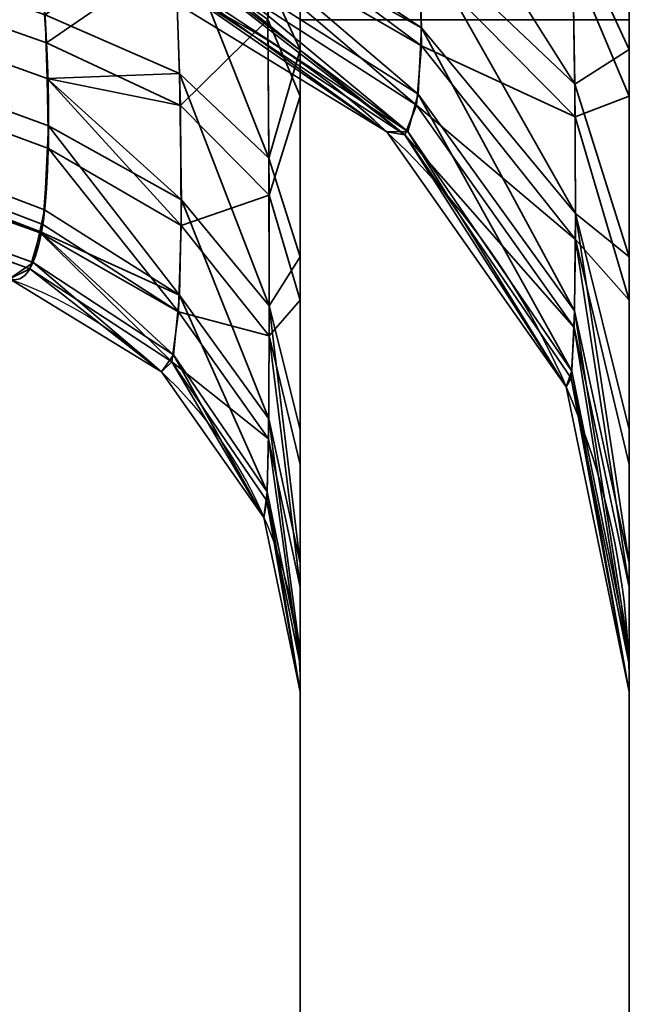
# Model space of a CAD drawing. Header units: millimetres. Extents: x -603 to 3703, y -120 to 249.
# Tile 9 of 256: x -415.39 to -414, y -42.69 to -40.45. Entities that reach past the tile are written whole.
import ezdxf

# ---------------------------------------------------------------- set-up
doc = ezdxf.new("R2010")
doc.units = ezdxf.units.MM
doc.layers.add('151', color=7, linetype='Continuous', true_color=0xffffff)

# ---------------------------------------------------------------- blocks, each defined once
blk = doc.blocks.new('UG_SURFACE_033')
at = {"layer": '151', "color": 252, "linetype": 'Continuous', "lineweight": 35}
for points in [[(-414.75, -17.25, 1169.5381), (-414.75, -45.7122, 1169.5381), (-414.75, -19.4048, 1173.1852), (-414.75, -18.9952, 1172.8877)], [(-414.75, -45.7122, 1169.5381), (-414.75, -17.25, 1169.5381), (-414.75, -17.25, 1166.2939), (-414.75, -39.3478, 1166.2939)], [(-414.75, -18.7531, 1007.1909), (-414.75, -19.2157, 1006.9851), (-414.75, -40.6226, 1014.0123), (-414.75, -39.4812, 1013.7091)], [(-414.75, -40.6226, 1014.0123), (-414.75, -19.2157, 1006.9851), (-414.75, -19.5545, 1006.6088)], [(-414, -45.8491, 1169.1622), (-414, -19.2197, 1169.1622), (-414, -19.3011, 1172.2006), (-414, -19.9638, 1172.682)], [(-414, -39.3478, 1166.2939), (-414, -19.2197, 1166.2939), (-414, -19.2197, 1169.1622), (-414, -45.8491, 1169.1622)], [(-414.75, -19.658, 1173.6238), (-414.75, -19.4048, 1173.1852), (-414.75, -45.7122, 1169.5381)], [(-414.75, -19.5545, 1174.6088), (-414.75, -19.7109, 1174.1272), (-414.75, -45.7122, 1169.5381), (-414.75, -40.4485, 1184)], [(-414.75, -40.6226, 1014.0123), (-414.75, -19.5545, 1006.6088), (-414.75, -19.7109, 1006.1272), (-414.75, -45.3736, 1014.5735)], [(-414.75, -45.7122, 1169.5381), (-414.75, -19.7109, 1174.1272), (-414.75, -19.658, 1173.6238)], [(-414.75, -19.7109, 1006.1272), (-414.75, -19.658, 1005.6237), (-414.75, -40.4485, 996), (-414.75, -47, 1014.0001)], [(-414.75, -19.7109, 1006.1272), (-414.75, -47, 1014.0001), (-414.75, -47, 1014.25), (-414.75, -45.3736, 1014.5735)], [(-414, -19.9638, 1172.682), (-414, -20.3733, 1173.3913), (-414, -45.8491, 1169.1622)], [(-414, -40.4485, 1184), (-414, -45.8491, 1169.1622), (-414, -20.4589, 1174.2059), (-414, -20.2058, 1174.9848)], [(-414, -20.3733, 1173.3913), (-414, -20.4589, 1174.2059), (-414, -45.8491, 1169.1622)], [(-414, -20.3733, 1005.3914), (-414, -20.4589, 1006.2059), (-414, -47, 1014.0001), (-414, -40.4485, 996)], [(-414, -45.3736, 1014.5735), (-414, -20.4589, 1006.2059), (-414, -40.0742, 1013.7997)], [(-414, -45.3736, 1014.5735), (-414, -47, 1014.25), (-414, -47, 1014.0001), (-414, -20.4589, 1006.2059)], [(-415.3485, -40.198, 1014.8238), (-415.3273, -40.5016, 1015.0163), (-428.9332, -35.6956, 1019.2667)], [(-428.9332, -35.6956, 1019.2667), (-415.3361, -40.9151, 1015.5689), (-415.3417, -40.9346, 1015.6351)], [(-428.9332, -35.6956, 1019.2667), (-415.326, -40.5829, 1015.1013), (-415.3233, -40.7418, 1015.2674)], [(-415.3233, -40.7418, 1015.2674), (-415.3361, -40.9151, 1015.5689), (-428.9332, -35.6956, 1019.2667)], [(-415.3417, -40.9346, 1015.6351), (-428.9045, -36.0625, 1019.7905), (-428.9332, -35.6956, 1019.2667)], [(-415.3273, -40.5016, 1015.0163), (-415.326, -40.5829, 1015.1013), (-428.9332, -35.6956, 1019.2667)], [(-428.9332, -35.6956, 1160.7332), (-415.3317, -40.8817, 1164.5039), (-415.3228, -40.6908, 1164.7969)], [(-428.9332, -35.6956, 1160.7332), (-428.9045, -36.0625, 1160.2094), (-415.3425, -40.931, 1164.3629)], [(-415.3425, -40.931, 1164.3629), (-415.3317, -40.8817, 1164.5039), (-428.9332, -35.6956, 1160.7332)], [(-428.9332, -35.6956, 1160.7332), (-415.3261, -40.5826, 1164.8979), (-415.3306, -40.4376, 1165.0332)], [(-415.3228, -40.6908, 1164.7969), (-415.3261, -40.5826, 1164.8979), (-428.9332, -35.6956, 1160.7332)], [(-428.9045, -36.0625, 1019.7905), (-415.3654, -41.0167, 1015.9144), (-415.4116, -41.0394, 1016.2971)], [(-428.9045, -36.0625, 1019.7905), (-415.3417, -40.9346, 1015.6351), (-415.3654, -41.0167, 1015.9144)], [(-415.4116, -41.0394, 1163.7028), (-415.3581, -41.0022, 1164.1591), (-428.9045, -36.0625, 1160.2094)], [(-415.3581, -41.0022, 1164.1591), (-415.3425, -40.931, 1164.3629), (-428.9045, -36.0625, 1160.2094)], [(-414.8244, -40.3562, 1165.6972), (-414.75, -40.5162, 1166.0403), (-414.75, -39.3478, 1166.2939)], [(-414.75, -45.7122, 1169.5381), (-414.75, -39.3478, 1166.2939), (-414.75, -40.5162, 1166.0403)], [(-414, -39.3478, 1166.2939), (-414, -40.5162, 1166.0403), (-414.1303, -40.2362, 1165.4398)], [(-414, -40.5162, 1166.0403), (-414, -39.3478, 1166.2939), (-414, -45.8491, 1169.1622)], [(-414.75, -39.4812, 1013.7091), (-414.75, -40.6226, 1014.0123), (-414.8235, -40.4481, 1014.3458)], [(-414.5017, -39.9979, 1164.9288), (-414.1303, -40.2362, 1165.4398), (-414.1244, -40.5954, 1165.2396)], [(-414.1244, -40.5954, 1165.2396), (-414.48, -40.2577, 1164.798), (-414.5017, -39.9979, 1164.9288)], [(-414.1287, -40.3172, 1014.5959), (-414, -40.6226, 1014.0123), (-414, -40.0742, 1013.7997)], [(-414, -40.0742, 1013.7997), (-414, -40.6226, 1014.0123), (-414, -45.3736, 1014.5735)], [(-414.473, -40.4671, 1164.6086), (-415.0023, -40.1721, 1164.3602), (-415.0082, -40.1088, 1164.4167)], [(-415.0082, -40.1088, 1164.4167), (-414.48, -40.2577, 1164.798), (-414.473, -40.4671, 1164.6086)], [(-414.4735, -40.5084, 1015.444), (-414.4771, -40.3111, 1015.241), (-415.0079, -40.1091, 1015.5828)], [(-415.0079, -40.1091, 1015.5828), (-415.0033, -40.201, 1015.6767), (-414.4735, -40.5084, 1015.444)], [(-414.4809, -40.6185, 1164.3671), (-415.018, -40.2774, 1164.1895), (-415.0023, -40.1721, 1164.3602)], [(-415.0023, -40.1721, 1164.3602), (-414.473, -40.4671, 1164.6086), (-414.4809, -40.6185, 1164.3671)], [(-415.3273, -40.5016, 1015.0163), (-415.3485, -40.198, 1014.8238), (-415.0333, -40.2993, 1014.6302)], [(-415.3306, -40.4376, 1165.0332), (-415.0243, -40.5711, 1165.2079), (-415.0367, -40.22, 1165.4052)], [(-415.0367, -40.22, 1165.4052), (-415.0243, -40.5711, 1165.2079), (-414.8211, -40.764, 1165.4602)], [(-414.8211, -40.764, 1165.4602), (-414.8244, -40.3562, 1165.6972), (-415.0367, -40.22, 1165.4052)], [(-415.0033, -40.201, 1015.6767), (-415.0256, -40.2946, 1015.8536), (-414.4848, -40.6436, 1015.6934)], [(-414.4848, -40.6436, 1015.6934), (-414.4735, -40.5084, 1015.444), (-415.0033, -40.201, 1015.6767)], [(-414.1244, -40.5954, 1165.2396), (-414.1303, -40.2362, 1165.4398), (-414, -40.5162, 1166.0403)], [(-414.48, -40.2577, 1164.798), (-414.1244, -40.5954, 1165.2396), (-414.1226, -40.8903, 1164.9649)], [(-414.1226, -40.8903, 1164.9649), (-414.473, -40.4671, 1164.6086), (-414.48, -40.2577, 1164.798)], [(-414.5043, -40.7033, 1164.0801), (-415.0369, -40.301, 1164.1051), (-415.018, -40.2774, 1164.1895)], [(-415.018, -40.2774, 1164.1895), (-414.4809, -40.6185, 1164.3671), (-414.5043, -40.7033, 1164.0801)], [(-415.0333, -40.2993, 1014.6302), (-415.0226, -40.6439, 1014.8485), (-415.3273, -40.5016, 1015.0163)], [(-415.0355, -40.3034, 1015.8936), (-415.077, -40.3402, 1016.0618), (-414.5109, -40.7112, 1015.981)], [(-414.5043, -40.7033, 1164.0801), (-415.0642, -40.335, 1163.9829), (-415.0369, -40.301, 1164.1051)], [(-415.0256, -40.2946, 1015.8536), (-415.0355, -40.3034, 1015.8936), (-414.5109, -40.7112, 1015.981)], [(-415.0226, -40.6439, 1014.8485), (-415.0333, -40.2993, 1014.6302), (-414.8235, -40.4481, 1014.3458)], [(-414.5109, -40.7112, 1015.981), (-414.4848, -40.6436, 1015.6934), (-415.0256, -40.2946, 1015.8536)], [(-414.4771, -40.3111, 1015.241), (-414.1236, -40.6699, 1014.8178), (-414.1287, -40.3172, 1014.5959)], [(-414.1236, -40.6699, 1014.8178), (-414.4771, -40.3111, 1015.241), (-414.4735, -40.5084, 1015.444)], [(-414.5523, -40.7044, 1163.7028), (-414.5523, -40.7044, 1016.2971), (-415.1578, -40.3336, 1016.2971), (-415.1578, -40.3336, 1163.7028)], [(-414.5523, -40.7044, 1163.7028), (-415.1578, -40.3336, 1163.7028), (-415.0642, -40.335, 1163.9829)], [(-415.077, -40.3402, 1016.0618), (-415.1578, -40.3336, 1016.2971), (-414.5523, -40.7044, 1016.2971)], [(-414, -40.6226, 1014.0123), (-414.1287, -40.3172, 1014.5959), (-414.1236, -40.6699, 1014.8178)], [(-414.5523, -40.7044, 1016.2971), (-414.5109, -40.7112, 1015.981), (-415.077, -40.3402, 1016.0618)], [(-415.0642, -40.335, 1163.9829), (-414.5043, -40.7033, 1164.0801), (-414.5523, -40.7044, 1163.7028)], [(-414.75, -40.5162, 1166.0403), (-414.8244, -40.3562, 1165.6972), (-414.8211, -40.764, 1165.4602)], [(-415.0243, -40.5711, 1165.2079), (-415.3306, -40.4376, 1165.0332), (-415.3261, -40.5826, 1164.8979)], [(-414.8235, -40.4481, 1014.3458), (-414.8206, -40.8489, 1014.6067), (-415.0226, -40.6439, 1014.8485)], [(-414.8206, -40.8489, 1014.6067), (-414.8235, -40.4481, 1014.3458), (-414.75, -40.6226, 1014.0123)], [(-414, -45.8491, 1169.1622), (-414, -40.4485, 1184), (-414.75, -40.4485, 1184), (-414.75, -45.7122, 1169.5381)], [(-414, -47, 1014.0001), (-414.75, -47, 1014.0001), (-414.75, -40.4485, 996), (-414, -40.4485, 996)], [(-414.1247, -41.112, 1164.6239), (-414.4809, -40.6185, 1164.3671), (-414.473, -40.4671, 1164.6086)], [(-414.473, -40.4671, 1164.6086), (-414.1226, -40.8903, 1164.9649), (-414.1247, -41.112, 1164.6239)], [(-415.326, -40.5829, 1015.1013), (-415.3273, -40.5016, 1015.0163), (-415.0226, -40.6439, 1014.8485)], [(-414.1227, -40.9496, 1015.11), (-414.4735, -40.5084, 1015.444), (-414.4848, -40.6436, 1015.6934)], [(-414.4735, -40.5084, 1015.444), (-414.1227, -40.9496, 1015.11), (-414.1236, -40.6699, 1014.8178)], [(-414.8211, -40.764, 1165.4602), (-414.75, -40.9889, 1165.7544), (-414.75, -40.5162, 1166.0403)], [(-414.75, -43.9948, 1164.5052), (-414.75, -40.5162, 1166.0403), (-414.75, -40.9889, 1165.7544)], [(-414.75, -40.5162, 1166.0403), (-414.75, -43.9948, 1164.5052), (-414.75, -45.3736, 1165.4265), (-414.75, -45.7122, 1169.5381)], [(-414, -40.5162, 1166.0403), (-414, -40.9889, 1165.7544), (-414.1244, -40.5954, 1165.2396)], [(-414, -45.8491, 1169.1622), (-414, -45.3736, 1165.4265), (-414, -43.9948, 1164.5052), (-414, -40.5162, 1166.0403)], [(-414, -40.9889, 1165.7544), (-414, -40.5162, 1166.0403), (-414, -43.9948, 1164.5052)], [(-415.3261, -40.5826, 1164.8979), (-415.0203, -40.8594, 1164.9388), (-415.0243, -40.5711, 1165.2079)], [(-415.0243, -40.5711, 1165.2079), (-415.0203, -40.8594, 1164.9388), (-414.82, -41.1012, 1165.1425)], [(-414.82, -41.1012, 1165.1425), (-414.8211, -40.764, 1165.4602), (-415.0243, -40.5711, 1165.2079)], [(-415.3261, -40.5826, 1164.8979), (-415.3228, -40.6908, 1164.7969), (-415.0203, -40.8594, 1164.9388)], [(-415.0206, -40.9174, 1015.1343), (-415.3233, -40.7418, 1015.2674), (-415.326, -40.5829, 1015.1013)], [(-415.326, -40.5829, 1015.1013), (-415.0226, -40.6439, 1014.8485), (-415.0206, -40.9174, 1015.1343)], [(-414.1226, -40.8903, 1164.9649), (-414.1244, -40.5954, 1165.2396), (-414, -40.9889, 1165.7544)], [(-414.75, -40.6226, 1014.0123), (-414.75, -41.0877, 1014.3251), (-414.8206, -40.8489, 1014.6067)], [(-414.75, -45.3736, 1014.5735), (-414.75, -43.9948, 1015.4948), (-414.75, -40.6226, 1014.0123)], [(-414.75, -41.0877, 1014.3251), (-414.75, -40.6226, 1014.0123), (-414.75, -43.9948, 1015.4948)], [(-414.131, -41.2494, 1164.2244), (-414.5043, -40.7033, 1164.0801), (-414.4809, -40.6185, 1164.3671)], [(-414.4809, -40.6185, 1164.3671), (-414.1247, -41.112, 1164.6239), (-414.131, -41.2494, 1164.2244)], [(-414.1236, -40.6699, 1014.8178), (-414, -41.0877, 1014.3251), (-414, -40.6226, 1014.0123)], [(-414, -43.9948, 1015.4948), (-414, -40.6226, 1014.0123), (-414, -41.0877, 1014.3251)], [(-414, -40.6226, 1014.0123), (-414, -43.9948, 1015.4948), (-414, -45.3736, 1014.5735)], [(-415.0206, -40.9174, 1015.1343), (-415.0226, -40.6439, 1014.8485), (-414.8206, -40.8489, 1014.6067)], [(-414.1257, -41.1505, 1015.4607), (-414.4848, -40.6436, 1015.6934), (-414.5109, -40.7112, 1015.981)], [(-414.4848, -40.6436, 1015.6934), (-414.1257, -41.1505, 1015.4607), (-414.1227, -40.9496, 1015.11)], [(-414, -41.0877, 1014.3251), (-414.1236, -40.6699, 1014.8178), (-414.1227, -40.9496, 1015.11)], [(-415.3228, -40.6908, 1164.7969), (-415.3317, -40.8817, 1164.5039), (-415.0248, -41.0766, 1164.6054)], [(-415.0248, -41.0766, 1164.6054), (-415.0203, -40.8594, 1164.9388), (-415.3228, -40.6908, 1164.7969)], [(-414.144, -41.2852, 1163.7028), (-414.5523, -40.7044, 1163.7028), (-414.5043, -40.7033, 1164.0801)], [(-414.144, -41.2852, 1163.7028), (-414.144, -41.2852, 1016.2971), (-414.5523, -40.7044, 1016.2971), (-414.5523, -40.7044, 1163.7028)], [(-414.5109, -40.7112, 1015.981), (-414.5523, -40.7044, 1016.2971), (-414.144, -41.2852, 1016.2971)], [(-414.144, -41.2852, 1016.2971), (-414.1327, -41.2654, 1015.8602), (-414.5109, -40.7112, 1015.981)], [(-414.5109, -40.7112, 1015.981), (-414.1327, -41.2654, 1015.8602), (-414.1257, -41.1505, 1015.4607)], [(-414.5043, -40.7033, 1164.0801), (-414.131, -41.2494, 1164.2244), (-414.144, -41.2852, 1163.7028)], [(-415.027, -41.1145, 1015.4773), (-415.3361, -40.9151, 1015.5689), (-415.3233, -40.7418, 1015.2674)], [(-415.3233, -40.7418, 1015.2674), (-415.0206, -40.9174, 1015.1343), (-415.027, -41.1145, 1015.4773)], [(-414.75, -40.9889, 1165.7544), (-414.8211, -40.764, 1165.4602), (-414.82, -41.1012, 1165.1425)], [(-414.8206, -40.8489, 1014.6067), (-414.8201, -41.1696, 1014.9435), (-415.0206, -40.9174, 1015.1343)], [(-414.8201, -41.1696, 1014.9435), (-414.8206, -40.8489, 1014.6067), (-414.75, -41.0877, 1014.3251)], [(-415.0203, -40.8594, 1164.9388), (-415.0248, -41.0766, 1164.6054), (-414.8212, -41.3586, 1164.7521)], [(-414.8212, -41.3586, 1164.7521), (-414.82, -41.1012, 1165.1425), (-415.0203, -40.8594, 1164.9388)], [(-415.0248, -41.0766, 1164.6054), (-415.3317, -40.8817, 1164.5039), (-415.3425, -40.931, 1164.3629)], [(-414, -41.6874, 1164.9233), (-414.1247, -41.112, 1164.6239), (-414.1226, -40.8903, 1164.9649)], [(-414, -40.9889, 1165.7544), (-414, -41.3824, 1165.3793), (-414.1226, -40.8903, 1164.9649)], [(-414.1226, -40.8903, 1164.9649), (-414, -41.3824, 1165.3793), (-414, -41.6874, 1164.9233)], [(-415.3417, -40.9346, 1015.6351), (-415.3361, -40.9151, 1015.5689), (-415.027, -41.1145, 1015.4773)], [(-415.027, -41.1145, 1015.4773), (-415.0206, -40.9174, 1015.1343), (-414.8201, -41.1696, 1014.9435)], [(-415.0419, -41.2287, 1015.8682), (-415.3654, -41.0167, 1015.9144), (-415.3417, -40.9346, 1015.6351)], [(-415.3425, -40.931, 1164.3629), (-415.3581, -41.0022, 1164.1591), (-415.0382, -41.2126, 1164.2146)], [(-415.3425, -40.931, 1164.3629), (-415.0382, -41.2126, 1164.2146), (-415.0248, -41.0766, 1164.6054)], [(-415.3417, -40.9346, 1015.6351), (-415.027, -41.1145, 1015.4773), (-415.0419, -41.2287, 1015.8682)], [(-414.1227, -40.9496, 1015.11), (-414.1257, -41.1505, 1015.4607), (-414, -41.7424, 1015.1891)], [(-414, -41.7424, 1015.1891), (-414, -41.4628, 1014.7214), (-414.1227, -40.9496, 1015.11)], [(-414.1227, -40.9496, 1015.11), (-414, -41.4628, 1014.7214), (-414, -41.0877, 1014.3251)], [(-415.3581, -41.0022, 1164.1591), (-415.4116, -41.0394, 1163.7028), (-415.0656, -41.2512, 1163.7028)], [(-415.0656, -41.2512, 1163.7028), (-415.0382, -41.2126, 1164.2146), (-415.3581, -41.0022, 1164.1591)], [(-414.82, -41.1012, 1165.1425), (-414.75, -41.3824, 1165.3793), (-414.75, -40.9889, 1165.7544)], [(-414.75, -40.9889, 1165.7544), (-414.75, -41.3824, 1165.3793), (-414.75, -43.9948, 1164.5052)], [(-414, -43.9948, 1164.5052), (-414, -41.3824, 1165.3793), (-414, -40.9889, 1165.7544)], [(-415.0656, -41.2512, 1016.2971), (-415.4116, -41.0394, 1016.2971), (-415.3654, -41.0167, 1015.9144)], [(-415.3654, -41.0167, 1015.9144), (-415.0419, -41.2287, 1015.8682), (-415.0656, -41.2512, 1016.2971)], [(-415.0656, -41.2512, 1016.2971), (-415.0656, -41.2512, 1163.7028), (-415.4116, -41.0394, 1163.7028), (-415.4116, -41.0394, 1016.2971)], [(-415.0248, -41.0766, 1164.6054), (-415.0382, -41.2126, 1164.2146), (-414.8248, -41.5247, 1164.297)], [(-414.8248, -41.5247, 1164.297), (-414.8212, -41.3586, 1164.7521), (-415.0248, -41.0766, 1164.6054)], [(-414.75, -41.0877, 1014.3251), (-414.75, -41.4628, 1014.7214), (-414.8201, -41.1696, 1014.9435)], [(-414.75, -41.4628, 1014.7214), (-414.75, -41.0877, 1014.3251), (-414.75, -43.9948, 1015.4948)], [(-414, -43.9948, 1015.4948), (-414, -41.0877, 1014.3251), (-414, -41.4628, 1014.7214)], [(-415.0419, -41.2287, 1015.8682), (-415.027, -41.1145, 1015.4773), (-414.8218, -41.4042, 1015.3444)], [(-414.8201, -41.1696, 1014.9435), (-414.8218, -41.4042, 1015.3444), (-415.027, -41.1145, 1015.4773)], [(-414.82, -41.1012, 1165.1425), (-414.8212, -41.3586, 1164.7521), (-414.75, -41.6874, 1164.9233)], [(-414.75, -41.6874, 1164.9233), (-414.75, -41.3824, 1165.3793), (-414.82, -41.1012, 1165.1425)], [(-414, -41.8917, 1164.3939), (-414.131, -41.2494, 1164.2244), (-414.1247, -41.112, 1164.6239)], [(-414.1247, -41.112, 1164.6239), (-414, -41.6874, 1164.9233), (-414, -41.8917, 1164.3939)], [(-414.1257, -41.1505, 1015.4607), (-414.1327, -41.2654, 1015.8602), (-414, -41.9186, 1015.718)], [(-414, -41.9186, 1015.718), (-414, -41.7424, 1015.1891), (-414.1257, -41.1505, 1015.4607)], [(-414.75, -41.7424, 1015.1891), (-414.8218, -41.4042, 1015.3444), (-414.8201, -41.1696, 1014.9435)], [(-414.8201, -41.1696, 1014.9435), (-414.75, -41.4628, 1014.7214), (-414.75, -41.7424, 1015.1891)], [(-415.0382, -41.2126, 1164.2146), (-415.0656, -41.2512, 1163.7028), (-414.8323, -41.5831, 1163.7028)], [(-414.8323, -41.5831, 1016.2971), (-415.0656, -41.2512, 1016.2971), (-415.0419, -41.2287, 1015.8682)], [(-414.8218, -41.4042, 1015.3444), (-414.8259, -41.5453, 1015.7993), (-415.0419, -41.2287, 1015.8682)], [(-415.0419, -41.2287, 1015.8682), (-414.8259, -41.5453, 1015.7993), (-414.8323, -41.5831, 1016.2971)], [(-414.8323, -41.5831, 1163.7028), (-414.8248, -41.5247, 1164.297), (-415.0382, -41.2126, 1164.2146)], [(-414.8323, -41.5831, 1016.2971), (-414.8323, -41.5831, 1163.7028), (-415.0656, -41.2512, 1163.7028), (-415.0656, -41.2512, 1016.2971)], [(-414, -41.9804, 1163.7028), (-414.144, -41.2852, 1163.7028), (-414.131, -41.2494, 1164.2244)], [(-414.131, -41.2494, 1164.2244), (-414, -41.8917, 1164.3939), (-414, -41.9804, 1163.7028)], [(-414.1327, -41.2654, 1015.8602), (-414.144, -41.2852, 1016.2971), (-414, -41.9804, 1016.2971)], [(-414, -41.9804, 1016.2971), (-414, -41.9186, 1015.718), (-414.1327, -41.2654, 1015.8602)], [(-414, -41.9804, 1163.7028), (-414, -41.9804, 1016.2971), (-414.144, -41.2852, 1016.2971), (-414.144, -41.2852, 1163.7028)], [(-414.8212, -41.3586, 1164.7521), (-414.8248, -41.5247, 1164.297), (-414.75, -41.8917, 1164.3939)], [(-414.75, -41.8917, 1164.3939), (-414.75, -41.6874, 1164.9233), (-414.8212, -41.3586, 1164.7521)], [(-414.75, -41.3824, 1165.3793), (-414.75, -41.6874, 1164.9233), (-414.75, -43.9948, 1164.5052)], [(-414, -43.9948, 1164.5052), (-414, -41.6874, 1164.9233), (-414, -41.3824, 1165.3793)], [(-414.75, -41.9186, 1015.718), (-414.8259, -41.5453, 1015.7993), (-414.8218, -41.4042, 1015.3444)], [(-414.8218, -41.4042, 1015.3444), (-414.75, -41.7424, 1015.1891), (-414.75, -41.9186, 1015.718)], [(-414.75, -41.7424, 1015.1891), (-414.75, -41.4628, 1014.7214), (-414.75, -43.9948, 1015.4948)], [(-414, -43.9948, 1015.4948), (-414, -41.4628, 1014.7214), (-414, -41.7424, 1015.1891)], [(-414.8248, -41.5247, 1164.297), (-414.8323, -41.5831, 1163.7028), (-414.75, -41.9804, 1163.7028)], [(-414.75, -41.9804, 1016.2971), (-414.8323, -41.5831, 1016.2971), (-414.8259, -41.5453, 1015.7993)], [(-414.8259, -41.5453, 1015.7993), (-414.75, -41.9186, 1015.718), (-414.75, -41.9804, 1016.2971)], [(-414.75, -41.9804, 1163.7028), (-414.75, -41.8917, 1164.3939), (-414.8248, -41.5247, 1164.297)], [(-414.75, -41.9804, 1016.2971), (-414.75, -41.9804, 1163.7028), (-414.8323, -41.5831, 1163.7028), (-414.8323, -41.5831, 1016.2971)], [(-414.75, -41.6874, 1164.9233), (-414.75, -41.8917, 1164.3939), (-414.75, -43.9948, 1164.5052)], [(-414, -43.9948, 1164.5052), (-414, -41.8917, 1164.3939), (-414, -41.6874, 1164.9233)], [(-414.75, -41.9186, 1015.718), (-414.75, -41.7424, 1015.1891), (-414.75, -43.9948, 1015.4948)], [(-414, -43.9948, 1015.4948), (-414, -41.7424, 1015.1891), (-414, -41.9186, 1015.718)], [(-414.75, -41.8917, 1164.3939), (-414.75, -41.9804, 1163.7028), (-414.75, -43.0735, 1163.1263), (-414.75, -43.9948, 1164.5052)], [(-414, -43.9948, 1164.5052), (-414, -43.0735, 1163.1263), (-414, -41.9804, 1163.7028), (-414, -41.8917, 1164.3939)], [(-414.75, -43.9948, 1015.4948), (-414.75, -43.0735, 1016.8736), (-414.75, -41.9804, 1016.2971), (-414.75, -41.9186, 1015.718)], [(-414, -41.9186, 1015.718), (-414, -41.9804, 1016.2971), (-414, -43.0735, 1016.8736), (-414, -43.9948, 1015.4948)], [(-414.75, -41.9804, 1016.2971), (-414.75, -43.0735, 1016.8736), (-414.75, -42.75, 1018.5)], [(-414.75, -42.75, 1018.5), (-414.75, -42.75, 1161.5), (-414.75, -41.9804, 1163.7028), (-414.75, -41.9804, 1016.2971)], [(-414.75, -42.75, 1161.5), (-414.75, -43.0735, 1163.1263), (-414.75, -41.9804, 1163.7028)], [(-414, -41.9804, 1016.2971), (-414, -41.9804, 1163.7028), (-414, -42.75, 1161.5), (-414, -42.75, 1018.5)], [(-414, -41.9804, 1163.7028), (-414, -43.0735, 1163.1263), (-414, -42.75, 1161.5)], [(-414, -42.75, 1018.5), (-414, -43.0735, 1016.8736), (-414, -41.9804, 1016.2971)]]:
    blk.add_3dface(points, dxfattribs=at)
blk = doc.blocks.new('UG_SURFACE_074')
at = {"layer": '151', "color": 252, "linetype": 'Continuous', "lineweight": 35}
for points in [[(-414.75, -17.25, 1169.5381), (-414.75, -45.7122, 1169.5381), (-414.75, -19.4048, 1173.1852), (-414.75, -18.9952, 1172.8877)], [(-414.75, -45.7122, 1169.5381), (-414.75, -17.25, 1169.5381), (-414.75, -17.25, 1166.2939), (-414.75, -39.3478, 1166.2939)], [(-414.75, -18.7531, 1007.1909), (-414.75, -19.2157, 1006.9851), (-414.75, -40.6226, 1014.0123), (-414.75, -39.4812, 1013.7091)], [(-414.75, -40.6226, 1014.0123), (-414.75, -19.2157, 1006.9851), (-414.75, -19.5545, 1006.6088)], [(-414, -45.8491, 1169.1622), (-414, -19.2197, 1169.1622), (-414, -19.3011, 1172.2006), (-414, -19.9638, 1172.682)], [(-414, -39.3478, 1166.2939), (-414, -19.2197, 1166.2939), (-414, -19.2197, 1169.1622), (-414, -45.8491, 1169.1622)], [(-414.75, -19.658, 1173.6238), (-414.75, -19.4048, 1173.1852), (-414.75, -45.7122, 1169.5381)], [(-414.75, -19.5545, 1174.6088), (-414.75, -19.7109, 1174.1272), (-414.75, -45.7122, 1169.5381), (-414.75, -40.4485, 1184)], [(-414.75, -40.6226, 1014.0123), (-414.75, -19.5545, 1006.6088), (-414.75, -19.7109, 1006.1272), (-414.75, -45.3736, 1014.5735)], [(-414.75, -45.7122, 1169.5381), (-414.75, -19.7109, 1174.1272), (-414.75, -19.658, 1173.6238)], [(-414.75, -19.7109, 1006.1272), (-414.75, -19.658, 1005.6237), (-414.75, -40.4485, 996), (-414.75, -47, 1014.0001)], [(-414.75, -19.7109, 1006.1272), (-414.75, -47, 1014.0001), (-414.75, -47, 1014.25), (-414.75, -45.3736, 1014.5735)], [(-414, -19.9638, 1172.682), (-414, -20.3733, 1173.3913), (-414, -45.8491, 1169.1622)], [(-414, -40.4485, 1184), (-414, -45.8491, 1169.1622), (-414, -20.4589, 1174.2059), (-414, -20.2058, 1174.9848)], [(-414, -20.3733, 1173.3913), (-414, -20.4589, 1174.2059), (-414, -45.8491, 1169.1622)], [(-414, -20.3733, 1005.3914), (-414, -20.4589, 1006.2059), (-414, -47, 1014.0001), (-414, -40.4485, 996)], [(-414, -45.3736, 1014.5735), (-414, -20.4589, 1006.2059), (-414, -40.0742, 1013.7997)], [(-414, -45.3736, 1014.5735), (-414, -47, 1014.25), (-414, -47, 1014.0001), (-414, -20.4589, 1006.2059)], [(-415.3485, -40.198, 1014.8238), (-415.3273, -40.5016, 1015.0163), (-428.9332, -35.6956, 1019.2667)], [(-428.9332, -35.6956, 1019.2667), (-415.3361, -40.9151, 1015.5689), (-415.3417, -40.9346, 1015.6351)], [(-428.9332, -35.6956, 1019.2667), (-415.326, -40.5829, 1015.1013), (-415.3233, -40.7418, 1015.2674)], [(-415.3233, -40.7418, 1015.2674), (-415.3361, -40.9151, 1015.5689), (-428.9332, -35.6956, 1019.2667)], [(-415.3417, -40.9346, 1015.6351), (-428.9045, -36.0625, 1019.7905), (-428.9332, -35.6956, 1019.2667)], [(-415.3273, -40.5016, 1015.0163), (-415.326, -40.5829, 1015.1013), (-428.9332, -35.6956, 1019.2667)], [(-428.9332, -35.6956, 1160.7332), (-415.3317, -40.8817, 1164.5039), (-415.3228, -40.6908, 1164.7969)], [(-428.9332, -35.6956, 1160.7332), (-428.9045, -36.0625, 1160.2094), (-415.3425, -40.931, 1164.3629)], [(-415.3425, -40.931, 1164.3629), (-415.3317, -40.8817, 1164.5039), (-428.9332, -35.6956, 1160.7332)], [(-428.9332, -35.6956, 1160.7332), (-415.3261, -40.5826, 1164.8979), (-415.3306, -40.4376, 1165.0332)], [(-415.3228, -40.6908, 1164.7969), (-415.3261, -40.5826, 1164.8979), (-428.9332, -35.6956, 1160.7332)], [(-428.9045, -36.0625, 1019.7905), (-415.3654, -41.0167, 1015.9144), (-415.4116, -41.0394, 1016.2971)], [(-428.9045, -36.0625, 1019.7905), (-415.3417, -40.9346, 1015.6351), (-415.3654, -41.0167, 1015.9144)], [(-415.4116, -41.0394, 1163.7028), (-415.3581, -41.0022, 1164.1591), (-428.9045, -36.0625, 1160.2094)], [(-415.3581, -41.0022, 1164.1591), (-415.3425, -40.931, 1164.3629), (-428.9045, -36.0625, 1160.2094)], [(-414.8244, -40.3562, 1165.6972), (-414.75, -40.5162, 1166.0403), (-414.75, -39.3478, 1166.2939)], [(-414.75, -45.7122, 1169.5381), (-414.75, -39.3478, 1166.2939), (-414.75, -40.5162, 1166.0403)], [(-414, -39.3478, 1166.2939), (-414, -40.5162, 1166.0403), (-414.1303, -40.2362, 1165.4398)], [(-414, -40.5162, 1166.0403), (-414, -39.3478, 1166.2939), (-414, -45.8491, 1169.1622)], [(-414.75, -39.4812, 1013.7091), (-414.75, -40.6226, 1014.0123), (-414.8235, -40.4481, 1014.3458)], [(-414.5017, -39.9979, 1164.9288), (-414.1303, -40.2362, 1165.4398), (-414.1244, -40.5954, 1165.2396)], [(-414.1244, -40.5954, 1165.2396), (-414.48, -40.2577, 1164.798), (-414.5017, -39.9979, 1164.9288)], [(-414.1287, -40.3172, 1014.5959), (-414, -40.6226, 1014.0123), (-414, -40.0742, 1013.7997)], [(-414, -40.0742, 1013.7997), (-414, -40.6226, 1014.0123), (-414, -45.3736, 1014.5735)], [(-414.473, -40.4671, 1164.6086), (-415.0023, -40.1721, 1164.3602), (-415.0082, -40.1088, 1164.4167)], [(-415.0082, -40.1088, 1164.4167), (-414.48, -40.2577, 1164.798), (-414.473, -40.4671, 1164.6086)], [(-414.4735, -40.5084, 1015.444), (-414.4771, -40.3111, 1015.241), (-415.0079, -40.1091, 1015.5828)], [(-415.0079, -40.1091, 1015.5828), (-415.0033, -40.201, 1015.6767), (-414.4735, -40.5084, 1015.444)], [(-414.4809, -40.6185, 1164.3671), (-415.018, -40.2774, 1164.1895), (-415.0023, -40.1721, 1164.3602)], [(-415.0023, -40.1721, 1164.3602), (-414.473, -40.4671, 1164.6086), (-414.4809, -40.6185, 1164.3671)], [(-415.3273, -40.5016, 1015.0163), (-415.3485, -40.198, 1014.8238), (-415.0333, -40.2993, 1014.6302)], [(-415.3306, -40.4376, 1165.0332), (-415.0243, -40.5711, 1165.2079), (-415.0367, -40.22, 1165.4052)], [(-415.0367, -40.22, 1165.4052), (-415.0243, -40.5711, 1165.2079), (-414.8211, -40.764, 1165.4602)], [(-414.8211, -40.764, 1165.4602), (-414.8244, -40.3562, 1165.6972), (-415.0367, -40.22, 1165.4052)], [(-415.0033, -40.201, 1015.6767), (-415.0256, -40.2946, 1015.8536), (-414.4848, -40.6436, 1015.6934)], [(-414.4848, -40.6436, 1015.6934), (-414.4735, -40.5084, 1015.444), (-415.0033, -40.201, 1015.6767)], [(-414.1244, -40.5954, 1165.2396), (-414.1303, -40.2362, 1165.4398), (-414, -40.5162, 1166.0403)], [(-414.48, -40.2577, 1164.798), (-414.1244, -40.5954, 1165.2396), (-414.1226, -40.8903, 1164.9649)], [(-414.1226, -40.8903, 1164.9649), (-414.473, -40.4671, 1164.6086), (-414.48, -40.2577, 1164.798)], [(-414.5043, -40.7033, 1164.0801), (-415.0369, -40.301, 1164.1051), (-415.018, -40.2774, 1164.1895)], [(-415.018, -40.2774, 1164.1895), (-414.4809, -40.6185, 1164.3671), (-414.5043, -40.7033, 1164.0801)], [(-415.0333, -40.2993, 1014.6302), (-415.0226, -40.6439, 1014.8485), (-415.3273, -40.5016, 1015.0163)], [(-415.0355, -40.3034, 1015.8936), (-415.077, -40.3402, 1016.0618), (-414.5109, -40.7112, 1015.981)], [(-414.5043, -40.7033, 1164.0801), (-415.0642, -40.335, 1163.9829), (-415.0369, -40.301, 1164.1051)], [(-415.0256, -40.2946, 1015.8536), (-415.0355, -40.3034, 1015.8936), (-414.5109, -40.7112, 1015.981)], [(-415.0226, -40.6439, 1014.8485), (-415.0333, -40.2993, 1014.6302), (-414.8235, -40.4481, 1014.3458)], [(-414.5109, -40.7112, 1015.981), (-414.4848, -40.6436, 1015.6934), (-415.0256, -40.2946, 1015.8536)], [(-414.4771, -40.3111, 1015.241), (-414.1236, -40.6699, 1014.8178), (-414.1287, -40.3172, 1014.5959)], [(-414.1236, -40.6699, 1014.8178), (-414.4771, -40.3111, 1015.241), (-414.4735, -40.5084, 1015.444)], [(-414.5523, -40.7044, 1163.7028), (-414.5523, -40.7044, 1016.2971), (-415.1578, -40.3336, 1016.2971), (-415.1578, -40.3336, 1163.7028)], [(-414.5523, -40.7044, 1163.7028), (-415.1578, -40.3336, 1163.7028), (-415.0642, -40.335, 1163.9829)], [(-415.077, -40.3402, 1016.0618), (-415.1578, -40.3336, 1016.2971), (-414.5523, -40.7044, 1016.2971)], [(-414, -40.6226, 1014.0123), (-414.1287, -40.3172, 1014.5959), (-414.1236, -40.6699, 1014.8178)], [(-414.5523, -40.7044, 1016.2971), (-414.5109, -40.7112, 1015.981), (-415.077, -40.3402, 1016.0618)], [(-415.0642, -40.335, 1163.9829), (-414.5043, -40.7033, 1164.0801), (-414.5523, -40.7044, 1163.7028)], [(-414.75, -40.5162, 1166.0403), (-414.8244, -40.3562, 1165.6972), (-414.8211, -40.764, 1165.4602)], [(-415.0243, -40.5711, 1165.2079), (-415.3306, -40.4376, 1165.0332), (-415.3261, -40.5826, 1164.8979)], [(-414.8235, -40.4481, 1014.3458), (-414.8206, -40.8489, 1014.6067), (-415.0226, -40.6439, 1014.8485)], [(-414.8206, -40.8489, 1014.6067), (-414.8235, -40.4481, 1014.3458), (-414.75, -40.6226, 1014.0123)], [(-414, -45.8491, 1169.1622), (-414, -40.4485, 1184), (-414.75, -40.4485, 1184), (-414.75, -45.7122, 1169.5381)], [(-414, -47, 1014.0001), (-414.75, -47, 1014.0001), (-414.75, -40.4485, 996), (-414, -40.4485, 996)], [(-414.1247, -41.112, 1164.6239), (-414.4809, -40.6185, 1164.3671), (-414.473, -40.4671, 1164.6086)], [(-414.473, -40.4671, 1164.6086), (-414.1226, -40.8903, 1164.9649), (-414.1247, -41.112, 1164.6239)], [(-415.326, -40.5829, 1015.1013), (-415.3273, -40.5016, 1015.0163), (-415.0226, -40.6439, 1014.8485)], [(-414.1227, -40.9496, 1015.11), (-414.4735, -40.5084, 1015.444), (-414.4848, -40.6436, 1015.6934)], [(-414.4735, -40.5084, 1015.444), (-414.1227, -40.9496, 1015.11), (-414.1236, -40.6699, 1014.8178)], [(-414.8211, -40.764, 1165.4602), (-414.75, -40.9889, 1165.7544), (-414.75, -40.5162, 1166.0403)], [(-414.75, -43.9948, 1164.5052), (-414.75, -40.5162, 1166.0403), (-414.75, -40.9889, 1165.7544)], [(-414.75, -40.5162, 1166.0403), (-414.75, -43.9948, 1164.5052), (-414.75, -45.3736, 1165.4265), (-414.75, -45.7122, 1169.5381)], [(-414, -40.5162, 1166.0403), (-414, -40.9889, 1165.7544), (-414.1244, -40.5954, 1165.2396)], [(-414, -45.8491, 1169.1622), (-414, -45.3736, 1165.4265), (-414, -43.9948, 1164.5052), (-414, -40.5162, 1166.0403)], [(-414, -40.9889, 1165.7544), (-414, -40.5162, 1166.0403), (-414, -43.9948, 1164.5052)], [(-415.3261, -40.5826, 1164.8979), (-415.0203, -40.8594, 1164.9388), (-415.0243, -40.5711, 1165.2079)], [(-415.0243, -40.5711, 1165.2079), (-415.0203, -40.8594, 1164.9388), (-414.82, -41.1012, 1165.1425)], [(-414.82, -41.1012, 1165.1425), (-414.8211, -40.764, 1165.4602), (-415.0243, -40.5711, 1165.2079)], [(-415.3261, -40.5826, 1164.8979), (-415.3228, -40.6908, 1164.7969), (-415.0203, -40.8594, 1164.9388)], [(-415.0206, -40.9174, 1015.1343), (-415.3233, -40.7418, 1015.2674), (-415.326, -40.5829, 1015.1013)], [(-415.326, -40.5829, 1015.1013), (-415.0226, -40.6439, 1014.8485), (-415.0206, -40.9174, 1015.1343)], [(-414.1226, -40.8903, 1164.9649), (-414.1244, -40.5954, 1165.2396), (-414, -40.9889, 1165.7544)], [(-414.75, -40.6226, 1014.0123), (-414.75, -41.0877, 1014.3251), (-414.8206, -40.8489, 1014.6067)], [(-414.75, -45.3736, 1014.5735), (-414.75, -43.9948, 1015.4948), (-414.75, -40.6226, 1014.0123)], [(-414.75, -41.0877, 1014.3251), (-414.75, -40.6226, 1014.0123), (-414.75, -43.9948, 1015.4948)], [(-414.131, -41.2494, 1164.2244), (-414.5043, -40.7033, 1164.0801), (-414.4809, -40.6185, 1164.3671)], [(-414.4809, -40.6185, 1164.3671), (-414.1247, -41.112, 1164.6239), (-414.131, -41.2494, 1164.2244)], [(-414.1236, -40.6699, 1014.8178), (-414, -41.0877, 1014.3251), (-414, -40.6226, 1014.0123)], [(-414, -43.9948, 1015.4948), (-414, -40.6226, 1014.0123), (-414, -41.0877, 1014.3251)], [(-414, -40.6226, 1014.0123), (-414, -43.9948, 1015.4948), (-414, -45.3736, 1014.5735)], [(-415.0206, -40.9174, 1015.1343), (-415.0226, -40.6439, 1014.8485), (-414.8206, -40.8489, 1014.6067)], [(-414.1257, -41.1505, 1015.4607), (-414.4848, -40.6436, 1015.6934), (-414.5109, -40.7112, 1015.981)], [(-414.4848, -40.6436, 1015.6934), (-414.1257, -41.1505, 1015.4607), (-414.1227, -40.9496, 1015.11)], [(-414, -41.0877, 1014.3251), (-414.1236, -40.6699, 1014.8178), (-414.1227, -40.9496, 1015.11)], [(-415.3228, -40.6908, 1164.7969), (-415.3317, -40.8817, 1164.5039), (-415.0248, -41.0766, 1164.6054)], [(-415.0248, -41.0766, 1164.6054), (-415.0203, -40.8594, 1164.9388), (-415.3228, -40.6908, 1164.7969)], [(-414.144, -41.2852, 1163.7028), (-414.5523, -40.7044, 1163.7028), (-414.5043, -40.7033, 1164.0801)], [(-414.144, -41.2852, 1163.7028), (-414.144, -41.2852, 1016.2971), (-414.5523, -40.7044, 1016.2971), (-414.5523, -40.7044, 1163.7028)], [(-414.5109, -40.7112, 1015.981), (-414.5523, -40.7044, 1016.2971), (-414.144, -41.2852, 1016.2971)], [(-414.144, -41.2852, 1016.2971), (-414.1327, -41.2654, 1015.8602), (-414.5109, -40.7112, 1015.981)], [(-414.5109, -40.7112, 1015.981), (-414.1327, -41.2654, 1015.8602), (-414.1257, -41.1505, 1015.4607)], [(-414.5043, -40.7033, 1164.0801), (-414.131, -41.2494, 1164.2244), (-414.144, -41.2852, 1163.7028)], [(-415.027, -41.1145, 1015.4773), (-415.3361, -40.9151, 1015.5689), (-415.3233, -40.7418, 1015.2674)], [(-415.3233, -40.7418, 1015.2674), (-415.0206, -40.9174, 1015.1343), (-415.027, -41.1145, 1015.4773)], [(-414.75, -40.9889, 1165.7544), (-414.8211, -40.764, 1165.4602), (-414.82, -41.1012, 1165.1425)], [(-414.8206, -40.8489, 1014.6067), (-414.8201, -41.1696, 1014.9435), (-415.0206, -40.9174, 1015.1343)], [(-414.8201, -41.1696, 1014.9435), (-414.8206, -40.8489, 1014.6067), (-414.75, -41.0877, 1014.3251)], [(-415.0203, -40.8594, 1164.9388), (-415.0248, -41.0766, 1164.6054), (-414.8212, -41.3586, 1164.7521)], [(-414.8212, -41.3586, 1164.7521), (-414.82, -41.1012, 1165.1425), (-415.0203, -40.8594, 1164.9388)], [(-415.0248, -41.0766, 1164.6054), (-415.3317, -40.8817, 1164.5039), (-415.3425, -40.931, 1164.3629)], [(-414, -41.6874, 1164.9233), (-414.1247, -41.112, 1164.6239), (-414.1226, -40.8903, 1164.9649)], [(-414, -40.9889, 1165.7544), (-414, -41.3824, 1165.3793), (-414.1226, -40.8903, 1164.9649)], [(-414.1226, -40.8903, 1164.9649), (-414, -41.3824, 1165.3793), (-414, -41.6874, 1164.9233)], [(-415.3417, -40.9346, 1015.6351), (-415.3361, -40.9151, 1015.5689), (-415.027, -41.1145, 1015.4773)], [(-415.027, -41.1145, 1015.4773), (-415.0206, -40.9174, 1015.1343), (-414.8201, -41.1696, 1014.9435)], [(-415.0419, -41.2287, 1015.8682), (-415.3654, -41.0167, 1015.9144), (-415.3417, -40.9346, 1015.6351)], [(-415.3425, -40.931, 1164.3629), (-415.3581, -41.0022, 1164.1591), (-415.0382, -41.2126, 1164.2146)], [(-415.3425, -40.931, 1164.3629), (-415.0382, -41.2126, 1164.2146), (-415.0248, -41.0766, 1164.6054)], [(-415.3417, -40.9346, 1015.6351), (-415.027, -41.1145, 1015.4773), (-415.0419, -41.2287, 1015.8682)], [(-414.1227, -40.9496, 1015.11), (-414.1257, -41.1505, 1015.4607), (-414, -41.7424, 1015.1891)], [(-414, -41.7424, 1015.1891), (-414, -41.4628, 1014.7214), (-414.1227, -40.9496, 1015.11)], [(-414.1227, -40.9496, 1015.11), (-414, -41.4628, 1014.7214), (-414, -41.0877, 1014.3251)], [(-415.3581, -41.0022, 1164.1591), (-415.4116, -41.0394, 1163.7028), (-415.0656, -41.2512, 1163.7028)], [(-415.0656, -41.2512, 1163.7028), (-415.0382, -41.2126, 1164.2146), (-415.3581, -41.0022, 1164.1591)], [(-414.82, -41.1012, 1165.1425), (-414.75, -41.3824, 1165.3793), (-414.75, -40.9889, 1165.7544)], [(-414.75, -40.9889, 1165.7544), (-414.75, -41.3824, 1165.3793), (-414.75, -43.9948, 1164.5052)], [(-414, -43.9948, 1164.5052), (-414, -41.3824, 1165.3793), (-414, -40.9889, 1165.7544)], [(-415.0656, -41.2512, 1016.2971), (-415.4116, -41.0394, 1016.2971), (-415.3654, -41.0167, 1015.9144)], [(-415.3654, -41.0167, 1015.9144), (-415.0419, -41.2287, 1015.8682), (-415.0656, -41.2512, 1016.2971)], [(-415.0656, -41.2512, 1016.2971), (-415.0656, -41.2512, 1163.7028), (-415.4116, -41.0394, 1163.7028), (-415.4116, -41.0394, 1016.2971)], [(-415.0248, -41.0766, 1164.6054), (-415.0382, -41.2126, 1164.2146), (-414.8248, -41.5247, 1164.297)], [(-414.8248, -41.5247, 1164.297), (-414.8212, -41.3586, 1164.7521), (-415.0248, -41.0766, 1164.6054)], [(-414.75, -41.0877, 1014.3251), (-414.75, -41.4628, 1014.7214), (-414.8201, -41.1696, 1014.9435)], [(-414.75, -41.4628, 1014.7214), (-414.75, -41.0877, 1014.3251), (-414.75, -43.9948, 1015.4948)], [(-414, -43.9948, 1015.4948), (-414, -41.0877, 1014.3251), (-414, -41.4628, 1014.7214)], [(-415.0419, -41.2287, 1015.8682), (-415.027, -41.1145, 1015.4773), (-414.8218, -41.4042, 1015.3444)], [(-414.8201, -41.1696, 1014.9435), (-414.8218, -41.4042, 1015.3444), (-415.027, -41.1145, 1015.4773)], [(-414.82, -41.1012, 1165.1425), (-414.8212, -41.3586, 1164.7521), (-414.75, -41.6874, 1164.9233)], [(-414.75, -41.6874, 1164.9233), (-414.75, -41.3824, 1165.3793), (-414.82, -41.1012, 1165.1425)], [(-414, -41.8917, 1164.3939), (-414.131, -41.2494, 1164.2244), (-414.1247, -41.112, 1164.6239)], [(-414.1247, -41.112, 1164.6239), (-414, -41.6874, 1164.9233), (-414, -41.8917, 1164.3939)], [(-414.1257, -41.1505, 1015.4607), (-414.1327, -41.2654, 1015.8602), (-414, -41.9186, 1015.718)], [(-414, -41.9186, 1015.718), (-414, -41.7424, 1015.1891), (-414.1257, -41.1505, 1015.4607)], [(-414.75, -41.7424, 1015.1891), (-414.8218, -41.4042, 1015.3444), (-414.8201, -41.1696, 1014.9435)], [(-414.8201, -41.1696, 1014.9435), (-414.75, -41.4628, 1014.7214), (-414.75, -41.7424, 1015.1891)], [(-415.0382, -41.2126, 1164.2146), (-415.0656, -41.2512, 1163.7028), (-414.8323, -41.5831, 1163.7028)], [(-414.8323, -41.5831, 1016.2971), (-415.0656, -41.2512, 1016.2971), (-415.0419, -41.2287, 1015.8682)], [(-414.8218, -41.4042, 1015.3444), (-414.8259, -41.5453, 1015.7993), (-415.0419, -41.2287, 1015.8682)], [(-415.0419, -41.2287, 1015.8682), (-414.8259, -41.5453, 1015.7993), (-414.8323, -41.5831, 1016.2971)], [(-414.8323, -41.5831, 1163.7028), (-414.8248, -41.5247, 1164.297), (-415.0382, -41.2126, 1164.2146)], [(-414.8323, -41.5831, 1016.2971), (-414.8323, -41.5831, 1163.7028), (-415.0656, -41.2512, 1163.7028), (-415.0656, -41.2512, 1016.2971)], [(-414, -41.9804, 1163.7028), (-414.144, -41.2852, 1163.7028), (-414.131, -41.2494, 1164.2244)], [(-414.131, -41.2494, 1164.2244), (-414, -41.8917, 1164.3939), (-414, -41.9804, 1163.7028)], [(-414.1327, -41.2654, 1015.8602), (-414.144, -41.2852, 1016.2971), (-414, -41.9804, 1016.2971)], [(-414, -41.9804, 1016.2971), (-414, -41.9186, 1015.718), (-414.1327, -41.2654, 1015.8602)], [(-414, -41.9804, 1163.7028), (-414, -41.9804, 1016.2971), (-414.144, -41.2852, 1016.2971), (-414.144, -41.2852, 1163.7028)], [(-414.8212, -41.3586, 1164.7521), (-414.8248, -41.5247, 1164.297), (-414.75, -41.8917, 1164.3939)], [(-414.75, -41.8917, 1164.3939), (-414.75, -41.6874, 1164.9233), (-414.8212, -41.3586, 1164.7521)], [(-414.75, -41.3824, 1165.3793), (-414.75, -41.6874, 1164.9233), (-414.75, -43.9948, 1164.5052)], [(-414, -43.9948, 1164.5052), (-414, -41.6874, 1164.9233), (-414, -41.3824, 1165.3793)], [(-414.75, -41.9186, 1015.718), (-414.8259, -41.5453, 1015.7993), (-414.8218, -41.4042, 1015.3444)], [(-414.8218, -41.4042, 1015.3444), (-414.75, -41.7424, 1015.1891), (-414.75, -41.9186, 1015.718)], [(-414.75, -41.7424, 1015.1891), (-414.75, -41.4628, 1014.7214), (-414.75, -43.9948, 1015.4948)], [(-414, -43.9948, 1015.4948), (-414, -41.4628, 1014.7214), (-414, -41.7424, 1015.1891)], [(-414.8248, -41.5247, 1164.297), (-414.8323, -41.5831, 1163.7028), (-414.75, -41.9804, 1163.7028)], [(-414.75, -41.9804, 1016.2971), (-414.8323, -41.5831, 1016.2971), (-414.8259, -41.5453, 1015.7993)], [(-414.8259, -41.5453, 1015.7993), (-414.75, -41.9186, 1015.718), (-414.75, -41.9804, 1016.2971)], [(-414.75, -41.9804, 1163.7028), (-414.75, -41.8917, 1164.3939), (-414.8248, -41.5247, 1164.297)], [(-414.75, -41.9804, 1016.2971), (-414.75, -41.9804, 1163.7028), (-414.8323, -41.5831, 1163.7028), (-414.8323, -41.5831, 1016.2971)], [(-414.75, -41.6874, 1164.9233), (-414.75, -41.8917, 1164.3939), (-414.75, -43.9948, 1164.5052)], [(-414, -43.9948, 1164.5052), (-414, -41.8917, 1164.3939), (-414, -41.6874, 1164.9233)], [(-414.75, -41.9186, 1015.718), (-414.75, -41.7424, 1015.1891), (-414.75, -43.9948, 1015.4948)], [(-414, -43.9948, 1015.4948), (-414, -41.7424, 1015.1891), (-414, -41.9186, 1015.718)], [(-414.75, -41.8917, 1164.3939), (-414.75, -41.9804, 1163.7028), (-414.75, -43.0735, 1163.1263), (-414.75, -43.9948, 1164.5052)], [(-414, -43.9948, 1164.5052), (-414, -43.0735, 1163.1263), (-414, -41.9804, 1163.7028), (-414, -41.8917, 1164.3939)], [(-414.75, -43.9948, 1015.4948), (-414.75, -43.0735, 1016.8736), (-414.75, -41.9804, 1016.2971), (-414.75, -41.9186, 1015.718)], [(-414, -41.9186, 1015.718), (-414, -41.9804, 1016.2971), (-414, -43.0735, 1016.8736), (-414, -43.9948, 1015.4948)], [(-414.75, -41.9804, 1016.2971), (-414.75, -43.0735, 1016.8736), (-414.75, -42.75, 1018.5)], [(-414.75, -42.75, 1018.5), (-414.75, -42.75, 1161.5), (-414.75, -41.9804, 1163.7028), (-414.75, -41.9804, 1016.2971)], [(-414.75, -42.75, 1161.5), (-414.75, -43.0735, 1163.1263), (-414.75, -41.9804, 1163.7028)], [(-414, -41.9804, 1016.2971), (-414, -41.9804, 1163.7028), (-414, -42.75, 1161.5), (-414, -42.75, 1018.5)], [(-414, -41.9804, 1163.7028), (-414, -43.0735, 1163.1263), (-414, -42.75, 1161.5)], [(-414, -42.75, 1018.5), (-414, -43.0735, 1016.8736), (-414, -41.9804, 1016.2971)]]:
    blk.add_3dface(points, dxfattribs=at)
blk = doc.blocks.new('UG_SURFACE_076')
at = {"layer": '151', "color": 252, "linetype": 'Continuous', "lineweight": 35}
for points in [[(-414, 62.92, 2022.5), (-414, 62.92, -7), (-414, -46.92, -7), (-414, -46.92, 2022.5)], [(-412.5, -46.92, 2020.9999), (-412.5, 62.92, 2020.9999), (-414, 62.92, 2022.5), (-414, -46.92, 2022.5)], [(-414, -46.92, -7), (-414, 62.92, -7), (-412.5, 62.92, -7), (-412.5, -46.92, -7)]]:
    blk.add_3dface(points, dxfattribs=at)
blk = doc.blocks.new('UG_SURFACE_077')
at = {"layer": '151', "color": 252, "linetype": 'Continuous', "lineweight": 35}
for points in [[(-414, 62.92, 2022.5), (-414, 62.92, -7), (-414, -46.92, -7), (-414, -46.92, 2022.5)], [(-412.5, -46.92, 2020.9999), (-412.5, 62.92, 2020.9999), (-414, 62.92, 2022.5), (-414, -46.92, 2022.5)], [(-414, -46.92, -7), (-414, 62.92, -7), (-412.5, 62.92, -7), (-412.5, -46.92, -7)]]:
    blk.add_3dface(points, dxfattribs=at)
blk = doc.blocks.new('UG_SURFACE_078')
at = {"layer": '151', "color": 252, "linetype": 'Continuous', "lineweight": 35}
for points in [[(-414, -46.92, 2022.5), (414, -46.92, 2022.5), (414, 62.92, 2022.5), (-414, 62.92, 2022.5)], [(-412.5, 62.92, 2020.9999), (-412.5, -46.92, 2020.9999), (-414, -46.92, 2022.5), (-414, 62.92, 2022.5)], [(-467.5, -30, 2076), (-467.5, -46.92, 2076), (467.5, -46.92, 2076), (467.5, -30, 2076)], [(-466, -30, 2074.5001), (466, -30, 2074.5001), (466, -46.92, 2074.5001), (-466, -46.92, 2074.5001)]]:
    blk.add_3dface(points, dxfattribs=at)

msp = doc.modelspace()

# ---------------------------------------------------------------- linework, layer by layer
at = {"layer": '151', "color": 252, "linetype": 'Continuous', "lineweight": -3, "true_color": 0x939598}
for p, q in [((-414.75, -47, 1014), (-414.75, -40.4485, 996)), ((-414.75, -40.4485, 1184), (-414.75, -47, 1166)), ((-414.75, -47, 1014), (-414.75, -40.4485, 996)), ((-414.75, -40.4485, 1184), (-414.75, -47, 1166)), ((-414, -40.4485, 1184), (-414, -47, 1166)), ((-414, -47, 1014), (-414, -40.4485, 996)), ((-414, -47, 1014), (-414, -40.4485, 996)), ((-414, -40.4485, 1184), (-414, -47, 1166)), ((-414.75, -41.9804, 1163.7029), (-414.75, -41.9804, 1016.2971)), ((-414.75, -41.9804, 1163.7029), (-414.75, -41.9804, 1016.2971)), ((-414, -41.9804, 1016.2971), (-414, -41.9804, 1163.7029)), ((-414, -41.9804, 1016.2971), (-414, -41.9804, 1163.7029))]:
    msp.add_line(p, q, dxfattribs=at)
at = {"layer": '151', "color": 252, "linetype": 'Continuous', "lineweight": -3, "true_color": 0x939598, "extrusion": (0, 0, -1)}
for centre, radius in [((415.75, -41.9804, -1163.7029), 1.75), ((415.75, -41.9804, -1163.7029), 1.75), ((415.75, -41.9804, -1016.2971), 1), ((415.75, -41.9804, -1163.7029), 1), ((415.75, -41.9804, -1163.7029), 1), ((415.75, -41.9804, -1016.2971), 1)]:
    msp.add_arc(centre, radius, 109.78, 180, dxfattribs=at)
at = {"layer": '151', "color": 252, "linetype": 'Continuous', "lineweight": -3, "true_color": 0x939598}
msp.add_arc((-415.75, -41.9804, 1016.2971), 1.75, 0, 70.22, dxfattribs=at)
msp.add_arc((-415.75, -41.9804, 1016.2971), 1.75, 0, 70.22, dxfattribs=at)
at = {"layer": '151', "color": 252, "linetype": 'Continuous', "lineweight": -3, "true_color": 0x939598, "extrusion": (-0.980602, -0.14917, 0.127155)}
msp.add_ellipse((-415.75, -39.0579, 1163.4176), major_axis=(0.4273, -1.6267, 1.3866), ratio=0.802849, start_param=5.626571, end_param=7.098019, dxfattribs=at)
msp.add_ellipse((-415.75, -39.0579, 1163.4176), major_axis=(0.4273, -1.6267, 1.3866), ratio=0.802849, start_param=5.626571, end_param=7.098019, dxfattribs=at)
at = {"layer": '151', "color": 252, "linetype": 'Continuous', "lineweight": -3, "true_color": 0x939598, "extrusion": (-0.980602, -0.14917, -0.127155)}
msp.add_ellipse((-415.75, -39.0579, 1016.5824), major_axis=(-0.4273, 1.6267, 1.3866), ratio=0.802849, start_param=2.326759, end_param=3.798207, dxfattribs=at)
msp.add_ellipse((-415.75, -39.0579, 1016.5824), major_axis=(-0.4273, 1.6267, 1.3866), ratio=0.802849, start_param=2.326759, end_param=3.798207, dxfattribs=at)
at = {"layer": '151', "color": 252, "linetype": 'Continuous', "lineweight": -3, "true_color": 0x939598, "extrusion": (1, 0, 0)}
for centre, major_axis, start_param, end_param in [((-414.75, -39.0579, 1016.5824), (0, 2.3147, 1.9731), 2.484978, 3.956426), ((-414.75, -39.0579, 1163.4176), (0, -2.3147, 1.9731), 5.468351, 6.9398), ((-414.75, -39.0579, 1163.4176), (0, -2.3147, 1.9731), 5.468351, 6.9398), ((-414.75, -39.0579, 1016.5824), (0, 2.3147, 1.9731), 2.484978, 3.956426)]:
    msp.add_ellipse(centre, major_axis=major_axis, ratio=0.904133, start_param=start_param, end_param=end_param, dxfattribs=at)
at = {"layer": '151', "color": 252, "linetype": 'Continuous', "lineweight": -3, "true_color": 0x939598, "extrusion": (-1, 0, 0)}
for centre, major_axis, start_param, end_param in [((-414, -39.0579, 1016.5824), (0, 2.3147, 1.9731), 2.326759, 3.798207), ((-414, -39.0579, 1163.4176), (0, -2.3147, 1.9731), 5.626571, 7.098019), ((-414, -39.0579, 1016.5824), (0, 2.3147, 1.9731), 2.326759, 3.798207), ((-414, -39.0579, 1163.4176), (0, -2.3147, 1.9731), 5.626571, 7.098019)]:
    msp.add_ellipse(centre, major_axis=major_axis, ratio=0.904133, start_param=start_param, end_param=end_param, dxfattribs=at)

# ---------------------------------------------------------------- block references
at = {"layer": '151', "color": 252, "linetype": 'Continuous', "lineweight": -3, "true_color": 0x939598}
for name in ['UG_SURFACE_076', 'UG_SURFACE_077', 'UG_SURFACE_078', 'UG_SURFACE_033', 'UG_SURFACE_074']:
    msp.add_blockref(name, (0, 0), dxfattribs=at)

doc.saveas('drawing.dxf')
